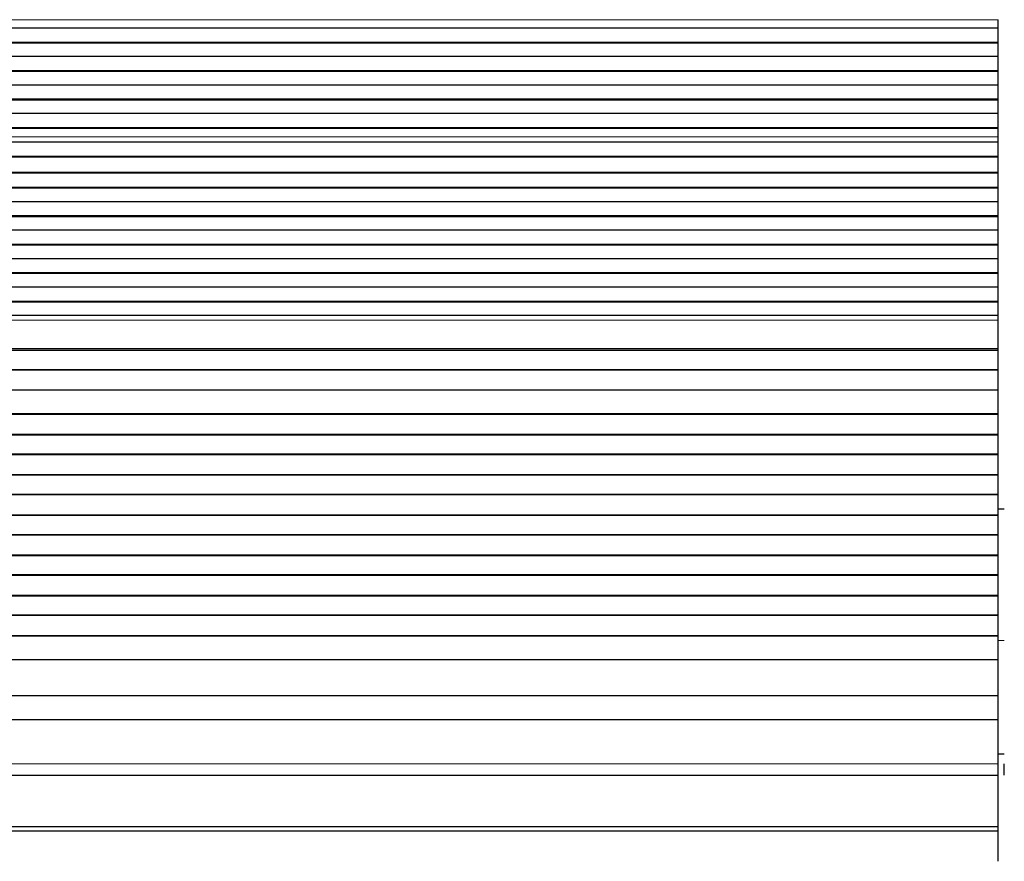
# Model space of a CAD drawing. Header units: inches. Extents: x 0 to 20790, y -12 to 14700.
# Tile 144 of 256: x 4870 to 5360, y 11084 to 11502. Entities that reach past the tile are written whole.
import ezdxf

# ---------------------------------------------------------------- set-up
doc = ezdxf.new("R2010")
doc.units = ezdxf.units.IN
doc.layers.add('1', color=7, linetype='Continuous', true_color=0xffffff)

msp = doc.modelspace()

# ---------------------------------------------------------------- linework, layer by layer
at = {"layer": '1', "color": 110, "linetype": 'Continuous', "lineweight": 13}
for p, q in [((5356.911, 11501.794), (4379.911, 11501.794)), ((5356.911, 11501.767), (4379.911, 11501.767)), ((5356.911, 11443.529), (4379.911, 11443.529)), ((5356.911, 11443.501), (4379.911, 11443.501)), ((5356.911, 11352.464), (4379.911, 11352.464)), ((5356.911, 11338.322), (4379.911, 11338.322)), ((5359.913, 11193.204), (5356.912, 11193.204)), ((5356.911, 11131.988), (4379.911, 11131.988))]:
    msp.add_line(p, q, dxfattribs=at)
at = {"layer": '1', "color": 2, "linetype": 'Continuous', "lineweight": 25}
for p, q in [((5356.911, 11501.767), (5356.911, 11501.794)), ((5356.911, 11497.573), (5356.911, 11501.767)), ((5356.911, 11497.573), (4379.911, 11497.573)), ((5356.911, 11490.502), (5356.911, 11497.573)), ((5356.911, 11490.502), (4379.911, 11490.502)), ((5356.911, 11490.149), (4379.911, 11490.149)), ((5356.911, 11490.149), (5356.911, 11490.502)), ((5356.911, 11483.431), (5356.911, 11490.149)), ((5356.911, 11483.431), (4379.911, 11483.431)), ((5356.911, 11476.36), (5356.911, 11483.431)), ((5356.911, 11476.36), (4379.911, 11476.36)), ((5356.911, 11476.007), (4379.911, 11476.007)), ((5356.911, 11476.007), (5356.911, 11476.36)), ((5356.911, 11469.289), (5356.911, 11476.007)), ((5356.911, 11469.289), (4379.911, 11469.289)), ((5356.911, 11462.218), (5356.911, 11469.289)), ((5356.911, 11462.218), (4379.911, 11462.218)), ((5356.911, 11461.865), (4379.911, 11461.865)), ((5356.911, 11461.865), (5356.911, 11462.218)), ((5356.911, 11455.147), (5356.911, 11461.865)), ((5356.911, 11455.147), (4379.911, 11455.147)), ((5356.911, 11448.076), (5356.911, 11455.147)), ((5356.911, 11448.076), (4379.911, 11448.076)), ((5356.911, 11447.722), (4379.911, 11447.722)), ((5356.911, 11447.722), (5356.911, 11448.076)), ((5356.911, 11443.529), (5356.911, 11447.722)), ((5356.911, 11440.957), (4379.911, 11440.957)), ((5356.911, 11440.95), (4379.911, 11440.95)), ((5356.911, 11443.501), (5356.911, 11443.529)), ((5356.911, 11440.957), (5356.911, 11443.501)), ((5356.911, 11440.95), (5356.911, 11440.957)), ((5356.911, 11433.745), (5356.911, 11440.95)), ((5356.911, 11433.745), (4379.911, 11433.745)), ((5356.911, 11433.391), (4379.911, 11433.391)), ((5356.911, 11433.391), (5356.911, 11433.745)), ((5356.911, 11425.869), (5356.911, 11433.391)), ((5356.911, 11425.869), (4379.911, 11425.869)), ((5356.911, 11425.449), (4379.911, 11425.449)), ((5356.911, 11425.449), (5356.911, 11425.869)), ((5356.911, 11418.377), (5356.911, 11425.449)), ((5356.911, 11418.377), (4379.911, 11418.377)), ((5356.911, 11418.024), (4379.911, 11418.024)), ((5356.911, 11418.024), (5356.911, 11418.377)), ((5356.911, 11411.306), (5356.911, 11418.024)), ((5356.911, 11411.306), (4379.911, 11411.306)), ((5356.911, 11404.235), (5356.911, 11411.306)), ((5356.911, 11404.235), (4379.911, 11404.235)), ((5356.911, 11403.882), (4379.911, 11403.882)), ((5356.911, 11403.882), (5356.911, 11404.235)), ((5356.911, 11397.164), (5356.911, 11403.882)), ((5356.911, 11397.164), (4379.911, 11397.164)), ((5356.911, 11390.093), (5356.911, 11397.164)), ((5356.911, 11390.093), (4379.911, 11390.093)), ((5356.911, 11389.74), (4379.911, 11389.74)), ((5356.911, 11389.74), (5356.911, 11390.093)), ((5356.911, 11383.022), (5356.911, 11389.74)), ((5356.911, 11383.022), (4379.911, 11383.022)), ((5356.911, 11375.951), (5356.911, 11383.022)), ((5356.911, 11375.951), (4379.911, 11375.951)), ((5356.911, 11375.597), (4379.911, 11375.597)), ((5356.911, 11375.597), (5356.911, 11375.951)), ((5356.911, 11368.88), (5356.911, 11375.597)), ((5356.911, 11368.88), (4379.911, 11368.88)), ((5356.911, 11361.809), (5356.911, 11368.88)), ((5356.911, 11361.809), (4379.911, 11361.809)), ((5356.911, 11361.455), (4379.911, 11361.455)), ((5356.911, 11361.455), (5356.911, 11361.809)), ((5356.911, 11354.738), (5356.911, 11361.455)), ((5356.911, 11354.738), (4379.911, 11354.738)), ((5356.911, 11352.464), (5356.911, 11354.738)), ((5356.911, 11338.322), (5356.911, 11352.464)), ((5356.911, 11337.606), (4379.911, 11337.606)), ((5356.911, 11337.356), (4379.911, 11337.356)), ((5356.911, 11337.606), (5356.911, 11338.322)), ((5356.911, 11337.356), (5356.911, 11337.606)), ((5356.911, 11327.856), (5356.911, 11337.356)), ((5356.911, 11327.856), (4379.911, 11327.856)), ((5356.911, 11327.606), (4379.911, 11327.606)), ((5356.911, 11327.606), (5356.911, 11327.856)), ((5356.911, 11317.606), (5356.911, 11327.606)), ((5356.911, 11317.606), (4379.911, 11317.606)), ((5356.911, 11305.856), (5356.911, 11317.606)), ((5356.911, 11305.856), (4379.911, 11305.856)), ((5356.911, 11305.606), (4379.911, 11305.606)), ((5356.911, 11305.606), (5356.911, 11305.856)), ((5356.911, 11295.606), (5356.911, 11305.606)), ((5356.911, 11295.606), (4379.911, 11295.606)), ((5356.911, 11295.356), (4379.911, 11295.356)), ((5356.911, 11295.356), (5356.911, 11295.606)), ((5356.911, 11285.856), (5356.911, 11295.356)), ((5356.911, 11285.856), (4379.911, 11285.856)), ((5356.911, 11285.606), (4379.911, 11285.606)), ((5356.911, 11285.606), (5356.911, 11285.856)), ((5356.911, 11275.606), (5356.911, 11285.606)), ((5356.911, 11275.606), (4379.911, 11275.606)), ((5356.911, 11275.356), (4379.911, 11275.356)), ((5356.911, 11275.356), (5356.911, 11275.606)), ((5356.911, 11265.856), (5356.911, 11275.356)), ((5356.911, 11265.856), (4379.911, 11265.856)), ((5356.911, 11265.606), (4379.911, 11265.606)), ((5356.911, 11265.606), (5356.911, 11265.856)), ((5356.911, 11255.606), (5356.911, 11265.606)), ((5356.911, 11258.754), (5359.907, 11258.754)), ((5356.911, 11255.606), (4379.911, 11255.606)), ((5356.911, 11255.356), (4379.911, 11255.356)), ((5356.911, 11255.356), (5356.911, 11255.606)), ((5356.911, 11245.856), (5356.911, 11255.356)), ((5356.911, 11245.856), (4379.911, 11245.856)), ((5356.911, 11245.606), (4379.911, 11245.606)), ((5356.911, 11245.606), (5356.911, 11245.856)), ((5356.911, 11235.606), (5356.911, 11245.606)), ((5356.911, 11235.606), (4379.911, 11235.606)), ((5356.911, 11235.356), (4379.911, 11235.356)), ((5356.911, 11235.356), (5356.911, 11235.606)), ((5356.911, 11225.856), (5356.911, 11235.356)), ((5356.911, 11225.856), (4379.911, 11225.856)), ((5356.911, 11225.606), (4379.911, 11225.606)), ((5356.911, 11225.606), (5356.911, 11225.856)), ((5356.911, 11215.606), (5356.911, 11225.606)), ((5356.911, 11215.606), (4379.911, 11215.606)), ((5356.911, 11215.356), (4379.911, 11215.356)), ((5356.911, 11215.356), (5356.911, 11215.606)), ((5356.911, 11205.856), (5356.911, 11215.356)), ((5356.911, 11205.856), (4379.911, 11205.856)), ((5356.911, 11205.606), (4379.911, 11205.606)), ((5356.911, 11205.606), (5356.911, 11205.856)), ((5356.911, 11195.606), (5356.911, 11205.606)), ((5356.911, 11195.606), (4379.911, 11195.606)), ((5356.911, 11195.356), (4379.911, 11195.356)), ((5356.911, 11195.356), (5356.911, 11195.606)), ((5356.911, 11183.623), (5356.911, 11195.356)), ((5356.911, 11183.623), (4379.911, 11183.623)), ((5356.911, 11165.811), (5356.911, 11183.623)), ((5356.911, 11165.811), (4379.911, 11165.811)), ((5356.911, 11153.851), (5356.911, 11165.811)), ((5356.911, 11153.851), (4379.911, 11153.851)), ((5356.911, 11131.988), (5356.911, 11153.851)), ((5359.911, 11136.754), (5356.908, 11136.754)), ((5356.911, 11126.268), (5356.911, 11131.988)), ((5359.911, 11126.268), (5359.911, 11131.988)), ((4379.911, 11126.268), (5356.911, 11126.268)), ((5356.911, 11100.726), (5356.911, 11126.268)), ((5356.911, 11100.726), (4379.911, 11100.726)), ((5356.911, 11098.461), (4379.911, 11098.461)), ((5356.911, 11098.461), (5356.911, 11100.726)), ((5356.911, 11083.52), (5356.911, 11098.461))]:
    msp.add_line(p, q, dxfattribs=at)

doc.saveas('drawing.dxf')
